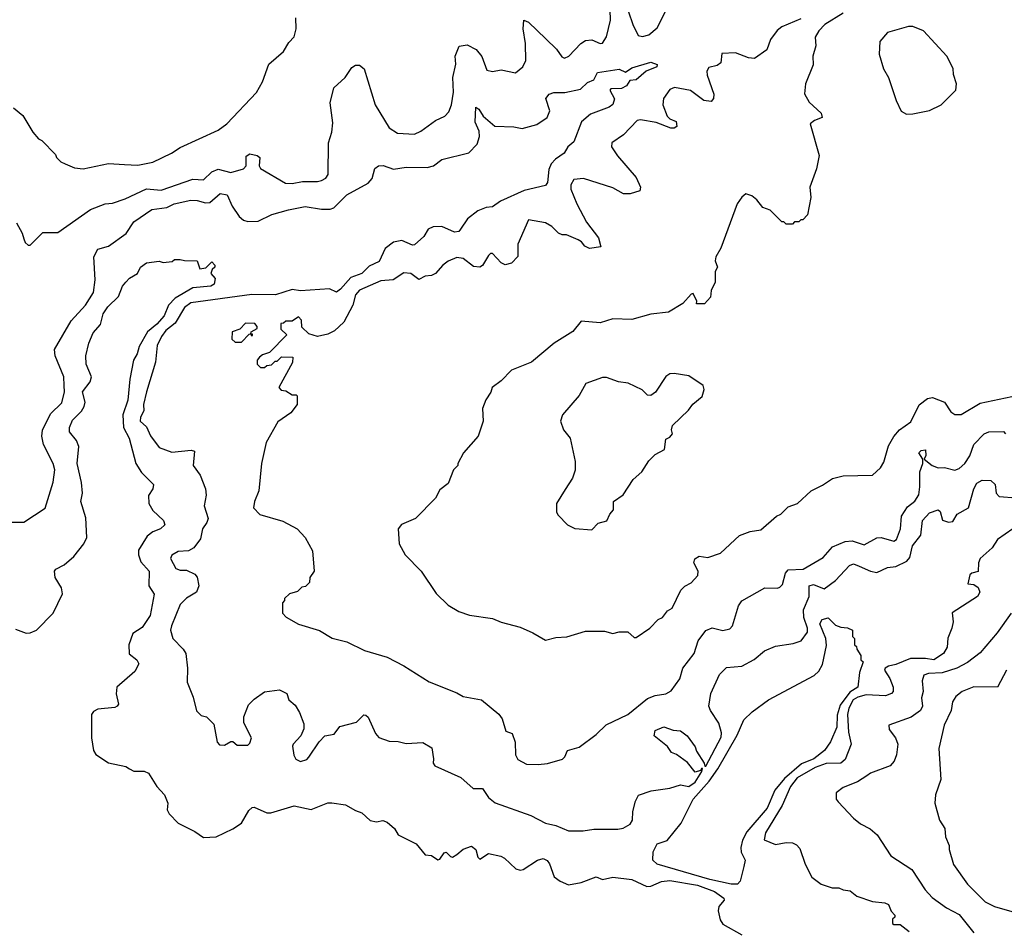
# Model space of a CAD drawing. Extents: x 2210602 to 2357277, y 510288 to 673808.
# Tile 89 of 256: x 2276065 to 2280729, y 546593 to 550908. Entities that reach past the tile are written whole.
import ezdxf

# ---------------------------------------------------------------- set-up
doc = ezdxf.new("R2010")
doc.units = 0

msp = doc.modelspace()

# ---------------------------------------------------------------- linework, layer by layer
at = {"layer": '0CON05XD'}
for points in [[(2278927.6, 551007.6), (2278968.6, 550885), (2278995, 550833.3), (2279015, 550828), (2279045, 550836), (2279085, 550870), (2279123.6, 550946.4)], [(2276035, 550491.2), (2276080, 550455), (2276127.5, 550375), (2276153.6, 550343.6), (2276170, 550335), (2276235, 550270), (2276240, 550255), (2276260, 550235), (2276280, 550225), (2276325, 550206.7), (2276365, 550202), (2276485, 550227.5), (2276561.9, 550221.9), (2276625, 550218.6), (2276695, 550232.9), (2276783.7, 550276.3), (2276825, 550303.3), (2277005.6, 550384.4), (2277045.5, 550414.5), (2277186.8, 550563.2), (2277215.9, 550614.1), (2277245, 550697.5), (2277315, 550757.5), (2277339.5, 550800.5), (2277365, 550827.5), (2277374.2, 550865), (2277373.4, 550916.6)], [(2276050, 549945), (2276077, 549897), (2276085, 549870), (2276091.7, 549851.7), (2276105, 549840), (2276115, 549840), (2276175, 549900), (2276245, 549900), (2276400.9, 550009.1), (2276470, 550035), (2276505, 550038), (2276565, 550058.6), (2276665, 550106.4), (2276735, 550100), (2276885, 550151.9), (2276935, 550150), (2276975, 550187.8), (2277005, 550200), (2277065, 550184.2), (2277125, 550200.8), (2277137.5, 550215), (2277138.3, 550261.7), (2277155, 550273.3), (2277190, 550265), (2277202.5, 550255), (2277200, 550215), (2277205, 550203.3), (2277323.6, 550133.6), (2277355, 550131.2), (2277405, 550142), (2277475, 550141.2), (2277495, 550146.7), (2277515, 550157.5), (2277526.7, 550175), (2277528, 550325), (2277544, 550375), (2277548.8, 550418.8), (2277536.2, 550515), (2277552.5, 550585), (2277606.4, 550633.6), (2277638.3, 550681.7), (2277655, 550693.3), (2277675, 550693.3), (2277696.1, 550676.1), (2277748.8, 550505), (2277815, 550396.2), (2277855, 550370), (2277935, 550366), (2277965, 550380), (2278035, 550431.2), (2278078.8, 550451.2), (2278097.7, 550472.3), (2278110, 550505), (2278120, 550565), (2278117.1, 550635), (2278131.7, 550698.3), (2278128, 550735), (2278146.4, 550783.6), (2278185, 550788.8), (2278227, 550767), (2278253.6, 550733.6), (2278278.3, 550668.3), (2278305, 550663.3), (2278345, 550670), (2278413.6, 550656.4), (2278448.8, 550685), (2278462, 550715), (2278460.8, 550795), (2278450, 550865), (2278453.6, 550906.4), (2278475, 550896.7), (2278557.8, 550817.8), (2278608.3, 550768.3), (2278633, 550733), (2278645, 550726.2), (2278666.7, 550735), (2278722.5, 550795), (2278745, 550810), (2278775, 550813.1), (2278815, 550795.8), (2278825, 550797.5), (2278845, 550826.7), (2278863.6, 550906.4), (2278862.5, 550955)], [(2279965, 550939.4), (2279878.8, 550885), (2279850, 550855), (2279833.3, 550825), (2279836.7, 550785), (2279822.5, 550735), (2279823.3, 550695), (2279786.7, 550605), (2279783, 550557), (2279805, 550516.7), (2279862, 550465), (2279866.7, 550445), (2279829.3, 550430.7), (2279810, 550415), (2279852.5, 550265), (2279839.3, 550200.7), (2279807.5, 550115), (2279812.5, 550065), (2279797, 549983), (2279775, 549960), (2279765, 549960), (2279755, 549950), (2279735, 549950), (2279725, 549940), (2279695, 549940), (2279685, 549950), (2279675, 549950), (2279633, 549993), (2279620, 550005), (2279585, 550017.5), (2279557.5, 550055), (2279533.6, 550073.6), (2279505, 550082.5), (2279485, 550067.5), (2279463.8, 550035), (2279386.7, 549825), (2279363.3, 549785), (2279360, 549765), (2279370, 549735), (2279360, 549715), (2279360, 549665), (2279340, 549625), (2279337, 549593), (2279308.3, 549561.7), (2279271.7, 549561.7), (2279272.5, 549575), (2279255, 549610), (2279245, 549607.5), (2279206.9, 549563.1), (2279138.3, 549521.7), (2279055, 549512.5), (2278965, 549486.7), (2278875, 549490), (2278815, 549471.2), (2278725, 549480), (2278685, 549430), (2278597.5, 549375), (2278490, 549285), (2278395, 549247.5), (2278345, 549197.5), (2278302.5, 549165), (2278297, 549143), (2278273, 549107), (2278257.5, 549065), (2278260, 549005), (2278237.5, 548935), (2278167.5, 548855), (2278140, 548805), (2278140, 548795), (2278120, 548775), (2278095, 548710), (2278055, 548680), (2278035, 548640), (2277940, 548545), (2277873.9, 548516.1), (2277857.5, 548495), (2277862.5, 548425), (2277891.7, 548371.7), (2277966.7, 548295), (2278038.3, 548188.3), (2278093.9, 548133.9), (2278145, 548103.3), (2278195, 548086.7), (2278305, 548070), (2278345, 548053.3), (2278435, 548030), (2278495, 548003.3), (2278555, 547967.5), (2278605, 547980), (2278656.4, 547983.6), (2278745, 548010), (2278835, 548010), (2278875, 548000), (2278905, 548007.5), (2278945, 548007.5), (2278975, 547980), (2278985, 547980), (2279050, 548025), (2279090, 548065), (2279110, 548075), (2279133.6, 548106.4), (2279155, 548120), (2279196.7, 548205), (2279215, 548223.3), (2279245, 548240), (2279277.5, 548275), (2279278.8, 548295), (2279258.8, 548335), (2279263.3, 548353.3), (2279283.9, 548366.1), (2279325, 548358.8), (2279385, 548380), (2279475, 548463.3), (2279525, 548482.5), (2279575, 548490), (2279650, 548555), (2279670, 548565), (2279705, 548600), (2279750, 548615), (2279813.9, 548676.1), (2279868.3, 548701.7), (2279915, 548733.3), (2279965, 548746.7), (2280105, 548750), (2280142.5, 548785), (2280158.3, 548811.7), (2280181.2, 548888.8), (2280205, 548933.3), (2280233.3, 548965), (2280287, 549003), (2280325, 549082.5), (2280365, 549113.3), (2280388.3, 549118.3), (2280446.1, 549096.1), (2280475, 549050), (2280495, 549037.5), (2280525, 549037.5), (2280615, 549091.2), (2280765, 549123.3)], [(2279765, 550912.5), (2279675.4, 550874.6), (2279652.6, 550857.4), (2279622, 550815), (2279603.8, 550765), (2279545, 550723.8), (2279517.7, 550727.7), (2279455, 550752), (2279391.7, 550748.3), (2279385.8, 550704.2), (2279368.1, 550691.9), (2279328.6, 550681.4), (2279319.2, 550665), (2279320.8, 550645), (2279352.5, 550555), (2279352, 550535), (2279339.7, 550520.3), (2279305.5, 550525.5), (2279242.7, 550572.7), (2279166.2, 550586.2), (2279145, 550577.8), (2279114.3, 550535), (2279112.2, 550505), (2279131.5, 550451.5), (2279145, 550438), (2279175, 550426), (2279177.3, 550402.7), (2279165.6, 550394.4), (2279150, 550395), (2279080.3, 550420.3), (2279005, 550433.1), (2278989.7, 550430.3), (2278925, 550363.1), (2278870, 550325), (2278868.8, 550305), (2278897.5, 550262.5)], [(2280265, 550460), (2280295, 550462.5), (2280375, 550477.5), (2280430, 550505), (2280500, 550575), (2280502.5, 550605), (2280488.3, 550648.3), (2280487, 550677), (2280457.5, 550735), (2280346.1, 550856.1), (2280295, 550876.7), (2280275, 550876.7), (2280175, 550847.5), (2280140, 550805), (2280136.7, 550745), (2280156.1, 550676.1), (2280180, 550635), (2280216.7, 550525), (2280240, 550475), (2280265, 550460)], [(2277337.6, 550007.6), (2277417.8, 550022.2), (2277495, 550010.5), (2277535, 550010), (2277553.8, 550016.2), (2277615, 550077.5), (2277715, 550134), (2277734, 550155), (2277746.8, 550203.2), (2277765, 550215.6), (2277787.3, 550217.3), (2277835, 550200), (2277895, 550209.6), (2277995, 550208.2), (2278025, 550215.6), (2278065, 550246.2), (2278192.4, 550277.6), (2278232.4, 550317.6), (2278243.1, 550355), (2278240.7, 550380.7), (2278222.1, 550422.1), (2278225, 550493.8), (2278240.6, 550485), (2278260.6, 550450.6), (2278315, 550404), (2278405, 550400.6), (2278445, 550392.9), (2278515, 550411.9), (2278564.2, 550445), (2278575.8, 550475.8), (2278556.7, 550535), (2278573.3, 550555), (2278595, 550564), (2278647, 550563), (2278720.7, 550579.3), (2278755, 550610), (2278785, 550622.5), (2278802.5, 550657.5), (2278905, 550673.8), (2278935, 550660), (2278965, 550680), (2279055, 550707.5), (2279085, 550696.7), (2279082.5, 550685), (2279032.5, 550665), (2278985, 550622.5), (2278955, 550620), (2278940, 550595), (2278915, 550582.5), (2278865, 550580), (2278860, 550575), (2278883, 550533), (2278874.1, 550505.9), (2278856.8, 550493.2), (2278768.9, 550461.1), (2278726.3, 550423.7), (2278690, 550330), (2278662, 550305), (2278644.5, 550275.5), (2278603.1, 550246.9), (2278583.1, 550225), (2278571.2, 550198.8), (2278565, 550137.5), (2278555, 550122.5), (2278455, 550098.8), (2278342.3, 550047.7), (2278305, 550021.2), (2278275, 550018.1), (2278235, 550002.5), (2278185.6, 549965), (2278153.8, 549915), (2278145, 549904), (2278125, 549901.4), (2278065, 549928.6), (2278023.4, 549926.6), (2278000, 549915), (2277979.3, 549880.7), (2277935, 549841.1), (2277925, 549839.4), (2277875, 549862.2), (2277835, 549854.5), (2277796, 549824), (2277768.4, 549761.6), (2277719.7, 549740.3), (2277685.3, 549704.7), (2277633.3, 549686.7), (2277585, 549631.1), (2277565, 549617.1), (2277533.2, 549633.2), (2277395, 549623.5), (2277355, 549629), (2277276.1, 549603.9), (2277165, 549606.1), (2276875, 549566.2), (2276846, 549545), (2276800.7, 549469.3), (2276757.9, 549435), (2276736.2, 549406.2), (2276716.9, 549365), (2276708.1, 549285), (2276666.2, 549145), (2276652, 549085), (2276652.5, 549055), (2276637.1, 549025), (2276635.8, 549005), (2276665, 548978.8), (2276685, 548936.2), (2276725, 548880.8), (2276785, 548858.1), (2276877.7, 548867.7), (2276893.8, 548863.8), (2276886.4, 548795), (2276920, 548750), (2276945.4, 548685.4), (2276947.9, 548655), (2276939.5, 548605), (2276957.1, 548545), (2276951.9, 548525), (2276931.4, 548495), (2276921.3, 548448.7), (2276890, 548405), (2276865, 548391.2), (2276815, 548387.5), (2276785, 548370), (2276780, 548355), (2276805, 548307.5), (2276825, 548298.8), (2276855, 548298.8), (2276895, 548280), (2276905.8, 548265.8), (2276914, 548225), (2276903.3, 548195), (2276855, 548166.2), (2276825, 548136.7), (2276784.1, 548035.9), (2276780, 548015), (2276790, 547975), (2276840, 547925), (2276851.2, 547905), (2276860, 547835), (2276858.3, 547768.3), (2276887, 547697), (2276903, 547633), (2276925, 547610), (2276950, 547605), (2276985, 547570), (2277000, 547485), (2277011.7, 547471.7), (2277035, 547470), (2277065, 547487.5), (2277075, 547487.5), (2277095, 547470), (2277145, 547470), (2277155, 547480), (2277162.5, 547505), (2277126.7, 547576.7), (2277126.2, 547605), (2277148.8, 547661.2), (2277175, 547688.8), (2277225, 547722.5), (2277295, 547732.5), (2277330, 547715), (2277340, 547685), (2277369.3, 547659.3), (2277390, 547625), (2277411.7, 547571.7), (2277411.7, 547548.3), (2277397.5, 547515), (2277360, 547475), (2277357.5, 547465), (2277363, 547423), (2277373.6, 547403.6), (2277395, 547392.5), (2277425, 547402.5), (2277435, 547412.5), (2277483.9, 547486.1), (2277510, 547515), (2277555, 547522.5), (2277581.7, 547558.3), (2277660.7, 547579.3), (2277695, 547613.3), (2277705, 547612.5), (2277715, 547602.5), (2277750, 547525), (2277766.4, 547506.4), (2277815, 547488.8), (2277857.7, 547487.7), (2277895, 547478.8), (2277975, 547482.5), (2278017.3, 547457.3), (2278025.8, 547405), (2278023.3, 547385), (2278031.7, 547371.7), (2278155, 547316.7), (2278212.5, 547265), (2278257.5, 547265), (2278285, 547222), (2278316.8, 547196.8), (2278486.9, 547136.9), (2278555, 547100), (2278605, 547090), (2278665, 547063.8), (2278734.1, 547064.1), (2278785, 547072), (2278898.3, 547071.7), (2278923.3, 547076.7), (2278957.5, 547095), (2278967.5, 547115), (2278970, 547155), (2278982.5, 547205), (2278997, 547233), (2279056, 547254), (2279145, 547266.7), (2279195, 547282.5), (2279235, 547274), (2279264.2, 547295), (2279296.2, 547345), (2279300, 547360), (2279295, 547360), (2279290, 547350), (2279265, 547342.5), (2279228, 547388), (2279176.2, 547426.2), (2279152.5, 547435), (2279133.9, 547463.9), (2279070, 547515), (2279075, 547540), (2279116.7, 547556.7), (2279160.7, 547540.7), (2279195, 547538.8), (2279227.5, 547515), (2279265, 547462.5), (2279271.7, 547441.7), (2279307.5, 547385), (2279310, 547370), (2279315, 547370), (2279387.7, 547507.7), (2279389.3, 547529.3), (2279376.2, 547575), (2279336.7, 547635), (2279330, 547655), (2279338.1, 547715), (2279380, 547805), (2279412.3, 547837.7), (2279485, 547844.3), (2279543.6, 547876.4), (2279593, 547917), (2279645, 547940), (2279728.7, 547951.3), (2279766.2, 547965), (2279797.1, 548005), (2279797.5, 548025), (2279779.7, 548075), (2279777.7, 548112.3), (2279804.6, 548175), (2279804.5, 548225.5), (2279825, 548231.1), (2279875, 548211.2), (2279929.6, 548250.4), (2279995, 548322), (2280015, 548329.2), (2280041.7, 548318.3), (2280095, 548294.5), (2280125, 548288.1), (2280175, 548311.9), (2280215, 548317.5), (2280267.4, 548342.6), (2280280.9, 548359.1), (2280294.5, 548415), (2280332.9, 548465), (2280341.2, 548535), (2280375, 548571.2), (2280415, 548586.2), (2280425, 548577.5), (2280436.1, 548536.1), (2280465, 548526.7), (2280485, 548530), (2280505.8, 548564.2), (2280559.2, 548595), (2280584.3, 548685.7), (2280598.3, 548711.7), (2280623.9, 548726.1), (2280665, 548723.8), (2280685.6, 548705.6), (2280690.8, 548665), (2280705, 548648), (2280785, 548642.5)], [(2278897.5, 550262.5), (2278985, 550160), (2279005.8, 550115), (2279003.3, 550096.7), (2278956.4, 550083.6), (2278925, 550082.5), (2278875, 550110.8), (2278735, 550155.8), (2278689.3, 550150.7), (2278676.2, 550125), (2278676.2, 550105), (2278704.3, 550035), (2278749.3, 549949.3), (2278806, 549875), (2278818.3, 549831.7), (2278764.2, 549824.2), (2278742.5, 549835), (2278725.9, 549855.9), (2278710, 549865), (2278655, 549888.8), (2278635, 549888.8), (2278617.3, 549897.3), (2278585, 549928), (2278555, 549946.2), (2278475, 549960), (2278424.4, 549845), (2278424.3, 549785.7), (2278395, 549753.8), (2278365, 549746.7), (2278345, 549756.2), (2278305, 549800), (2278295, 549800), (2278285, 549790), (2278257.1, 549742.9), (2278244, 549736), (2278215, 549738.8), (2278165, 549777.1), (2278135, 549780.8), (2278095, 549764), (2278068.8, 549745), (2278034.4, 549705.6), (2278015, 549695.8), (2277985, 549693.3), (2277955, 549677.5), (2277917.5, 549705), (2277885, 549708.8), (2277834.2, 549675.8), (2277775, 549670.6), (2277675, 549625.7), (2277656.2, 549605), (2277643.3, 549555), (2277600, 549475), (2277556.1, 549433.9), (2277525, 549417.5), (2277475, 549407.5), (2277435, 549420), (2277401.7, 549451.7), (2277400, 549485), (2277385, 549500), (2277355, 549480), (2277325, 549480), (2277315, 549470), (2277301.7, 549468.3), (2277301.7, 549441.7), (2277330, 549415), (2277248.3, 549331.7), (2277215, 549320), (2277201.7, 549308.3), (2277190, 549295), (2277190, 549275), (2277205, 549260), (2277225, 549260), (2277235, 549270), (2277257, 549273), (2277275, 549290), (2277285, 549290), (2277305, 549310), (2277358.3, 549308.3), (2277357, 549283), (2277292.5, 549165), (2277303, 549153), (2277325, 549150), (2277355, 549130), (2277375, 549130), (2277380, 549125), (2277380, 549085), (2277350, 549045), (2277287, 549003), (2277232.5, 548905), (2277210, 548805), (2277197.5, 548675), (2277177.5, 548625), (2277172.5, 548595), (2277203, 548563), (2277311.7, 548531.7), (2277380, 548495), (2277417.5, 548455), (2277451.7, 548391.7), (2277460, 548295), (2277440, 548265), (2277438.3, 548241.7), (2277418.3, 548221.7), (2277401.7, 548218.3), (2277381.7, 548198.3), (2277343, 548187), (2277320, 548165), (2277320, 548155), (2277310, 548145), (2277310, 548095), (2277327, 548077), (2277385, 548043.3), (2277485, 548013.3), (2277545, 547977.5), (2277615, 547960), (2277698.3, 547918.3), (2277805, 547886.7), (2277885, 547846.7), (2278005, 547770), (2278135, 547717.5), (2278165, 547700), (2278252.5, 547685), (2278335, 547617.5), (2278350, 547595), (2278367, 547537), (2278397.5, 547525), (2278412, 547485), (2278413.8, 547425), (2278425, 547402.5), (2278465, 547380), (2278520.7, 547379.3), (2278565, 547383.3), (2278636.1, 547403.9), (2278647.5, 547415), (2278660, 547445), (2278715, 547460), (2278795, 547520), (2278842.7, 547567.3), (2278945, 547616), (2279038.5, 547691.5), (2279075, 547705.8), (2279125, 547713.8), (2279151.7, 547728.3), (2279192.5, 547785), (2279206.9, 547835), (2279259.5, 547905), (2279279.1, 547965), (2279315, 548014.2), (2279345, 548025.7), (2279395, 548013.8), (2279428.3, 548021.7), (2279441.2, 548035), (2279470, 548130), (2279486.2, 548153.8), (2279595, 548215.6), (2279655, 548213.8), (2279665, 548218.8), (2279677.7, 548232.3), (2279693.1, 548285), (2279705, 548300.8), (2279775.5, 548304.5), (2279870.5, 548359.5), (2279915, 548410.8), (2279975.4, 548434.6), (2280008, 548438), (2280065, 548420), (2280125, 548453.1), (2280145, 548454.4), (2280205, 548436.2), (2280218.8, 548445), (2280237.1, 548495), (2280241.8, 548555), (2280270.8, 548599.2), (2280305, 548627.1), (2280324, 548656), (2280329.6, 548695), (2280328.5, 548765), (2280343.3, 548805), (2280342.5, 548825), (2280324, 548855), (2280335, 548866.2), (2280355, 548870), (2280356.7, 548843.3), (2280350, 548825), (2280386.7, 548795), (2280415, 548784.4), (2280445, 548786), (2280495, 548774), (2280515, 548781.4), (2280541.4, 548805), (2280565, 548842), (2280584.2, 548895), (2280634, 548945), (2280655, 548955.8), (2280725, 548956), (2280735, 548946.2)], [(2276025, 548527.5), (2276085, 548527.5), (2276186.1, 548593.9), (2276224.1, 548715.9), (2276232, 548775), (2276224, 548805), (2276177.1, 548895), (2276169.4, 548935), (2276173, 548963), (2276210.3, 549039.7), (2276265, 549093.3), (2276276.5, 549145), (2276275.6, 549174.4), (2276274, 549215), (2276233.3, 549315), (2276230, 549345), (2276309.6, 549480.4), (2276376.5, 549555), (2276414.6, 549615), (2276423.2, 549675), (2276415.6, 549785), (2276435, 549820.8), (2276485, 549835.6), (2276569.2, 549895), (2276605, 549950), (2276691.2, 550008.8), (2276761.2, 550018.8), (2276797.5, 550035), (2276875, 550053.3), (2276905, 550052.2), (2276945, 550040), (2276965, 550041.4), (2277015, 550084), (2277047.7, 550077.7), (2277071.4, 550025), (2277105, 549975.7), (2277125, 549958.9), (2277145, 549951.5), (2277195, 549952.9), (2277259.2, 549985), (2277337.6, 550007.6)], [(2276045, 548020), (2276095, 548001.4), (2276115, 548002.2), (2276145, 548015.6), (2276223.5, 548095), (2276267, 548187), (2276262.5, 548215), (2276232.5, 548265), (2276230, 548295), (2276236.2, 548305), (2276275.9, 548324.1), (2276321.9, 548365), (2276368.9, 548425), (2276383.5, 548455), (2276378, 548548), (2276354, 548625), (2276362.9, 548665), (2276357.5, 548715), (2276337.5, 548805), (2276344.6, 548885), (2276333.9, 548913.9), (2276301.4, 548955), (2276300.6, 548975), (2276315, 549010.8), (2276357, 549053), (2276370, 549075), (2276374.4, 549095), (2276361.9, 549145), (2276398.7, 549191.3), (2276405.7, 549215), (2276380, 549275), (2276378.8, 549315), (2276392, 549375), (2276413.8, 549425), (2276447, 549463), (2276460, 549515), (2276482.7, 549547.3), (2276533, 549597), (2276552.5, 549645), (2276567.5, 549665), (2276585, 549683.3), (2276622.5, 549705), (2276637.5, 549735), (2276665, 549756), (2276725, 549763.3), (2276745, 549757.5), (2276787, 549763), (2276798.3, 549771.7), (2276825, 549772.5), (2276845, 549766.7), (2276906.2, 549766.2), (2276918.3, 549728.3), (2276947, 549733), (2276975, 549760), (2276990, 549745), (2276990, 549735), (2276977.5, 549725), (2276970, 549705), (2276991.7, 549681.7), (2276986.7, 549655), (2276970, 549645), (2276885, 549637.5), (2276801.1, 549588.9), (2276769.2, 549555), (2276750, 549505), (2276714.4, 549465), (2276670.8, 549429.2), (2276631.2, 549358.8), (2276621.9, 549325), (2276604.6, 549295.4), (2276587.1, 549205), (2276576.6, 549105), (2276553.3, 549035), (2276557.3, 548975), (2276583.8, 548925), (2276615.6, 548805), (2276642.6, 548762.6), (2276698.8, 548705), (2276696, 548685), (2276675.9, 548654.1), (2276677.5, 548615), (2276695, 548582), (2276746.7, 548535), (2276753.3, 548515), (2276731.2, 548495), (2276695, 548480.6), (2276668.8, 548461.2), (2276627.1, 548395), (2276627.7, 548372.3), (2276639.4, 548339.4), (2276678.2, 548295), (2276676.9, 548225), (2276702.5, 548185), (2276683.5, 548085), (2276645, 548028.5), (2276600.9, 547999.1), (2276582.2, 547945), (2276583.6, 547903.6), (2276620, 547875), (2276630, 547855), (2276610.5, 547819.5), (2276524.4, 547745.6), (2276522.7, 547712.7), (2276533.3, 547665), (2276527.5, 547655), (2276515, 547648.8), (2276435, 547640), (2276415, 547629.2), (2276405.8, 547615), (2276405.8, 547505), (2276414, 547445), (2276425, 547426.7), (2276485, 547386), (2276568.3, 547368.3), (2276585, 547357.5), (2276605, 547346.7), (2276655, 547347.5), (2276675, 547336.7), (2276713.9, 547273.9), (2276751.2, 547235), (2276766, 547195), (2276763.9, 547163.9), (2276772.5, 547145), (2276815, 547100), (2276895, 547061.2), (2276935, 547032.5), (2276995, 547036), (2277075, 547073.8), (2277115, 547101.2), (2277149.7, 547160.3), (2277165.8, 547174.2), (2277175, 547176), (2277235, 547150), (2277255, 547149.2), (2277365, 547182.5), (2277445, 547165.8), (2277525, 547196.7), (2277543, 547197), (2277607.7, 547187.7), (2277655, 547160), (2277685, 547150), (2277725, 547113.8), (2277755, 547106.2), (2277785, 547113.3), (2277805, 547106), (2277840, 547075), (2277857.5, 547045), (2277943, 547003), (2277985, 546950), (2278015, 546947.5), (2278045, 546927.5), (2278055, 546930), (2278075, 546960), (2278085, 546962.5), (2278105, 546942.5), (2278115, 546940), (2278135, 546952.5), (2278165, 546977.5), (2278205, 546991.2), (2278225.8, 546975.8), (2278235, 546940), (2278245, 546930), (2278285, 546956.2), (2278344.2, 546944.2), (2278361.2, 546935), (2278415, 546883.8), (2278435, 546878), (2278449.7, 546880.3), (2278517.5, 546925), (2278545, 546933.3), (2278563.9, 546923.9), (2278575, 546907.5), (2278596.8, 546846.8), (2278625.5, 546825.5), (2278665, 546808.6), (2278725, 546818.6), (2278795, 546846.7), (2278825, 546833.3), (2278875, 546843.8), (2278965, 546834.2), (2279035, 546800), (2279055, 546802.5), (2279105, 546823.6), (2279145, 546828), (2279276, 546806), (2279356.5, 546776.5), (2279400, 546745), (2279401.4, 546735), (2279377.5, 546705), (2279373.3, 546685), (2279382.6, 546642.6), (2279395, 546621.4), (2279485, 546572)], [(2277115, 549380), (2277151.7, 549418.3), (2277160, 549420), (2277161.7, 549411.7), (2277168.3, 549411.7), (2277168.3, 549418.3), (2277160, 549420), (2277161.7, 549428.3), (2277190, 549445), (2277190, 549455), (2277178.3, 549468.3), (2277135, 549470), (2277108.3, 549441.7), (2277071.7, 549428.3), (2277070, 549395), (2277085, 549380), (2277115, 549380)], [(2278775, 548490), (2278805, 548522.5), (2278846.7, 548533.3), (2278860, 548565), (2278877.5, 548585), (2278877.5, 548625), (2278923.9, 548656.1), (2278971.2, 548728.8), (2279012.5, 548765), (2279045, 548817.5), (2279075, 548847.5), (2279119.3, 548870.7), (2279125, 548920), (2279145, 548930), (2279157.5, 548945), (2279153.3, 548965), (2279157.5, 548985), (2279233, 549057), (2279253.6, 549086.4), (2279297.3, 549122.7), (2279308, 549155), (2279303.3, 549175), (2279235, 549221.2), (2279165, 549231.4), (2279145, 549230), (2279125, 549217.5), (2279076.9, 549143.1), (2279055, 549126.7), (2279039.3, 549129.3), (2279013.6, 549153.6), (2278947.5, 549185), (2278902.1, 549192.1), (2278845, 549212.5), (2278825, 549212.5), (2278746, 549184), (2278715, 549126.7), (2278636, 549035), (2278626, 549005), (2278641.2, 548965), (2278673.3, 548925), (2278696.2, 548815), (2278696.1, 548773.9), (2278683.3, 548735), (2278648.3, 548681.7), (2278607.5, 548615), (2278607.5, 548575), (2278615, 548560), (2278660, 548515), (2278695, 548497.5), (2278775, 548490)], [(2280805, 548520), (2280696, 548445), (2280671.4, 548405), (2280614.2, 548355), (2280607.1, 548335), (2280605, 548293.3), (2280575, 548286), (2280565, 548276.7), (2280556.7, 548235), (2280585, 548231.8), (2280605, 548216.7), (2280612.4, 548195), (2280602.1, 548175), (2280482.5, 548097.5), (2280486, 548055), (2280480.8, 548025), (2280462.1, 547977.9), (2280457.8, 547935), (2280441.4, 547905), (2280395, 547874.1), (2280355, 547881.5), (2280285, 547881), (2280215, 547851.8), (2280180, 547845), (2280164.3, 547835), (2280160.8, 547825), (2280186.2, 547786.2), (2280202.2, 547745), (2280203.1, 547725), (2280195.4, 547714.6), (2280165.5, 547704.5), (2280075, 547708.8), (2280035, 547697.7), (2280013.5, 547685), (2279992.3, 547645), (2279986.7, 547615), (2279991.2, 547531.2), (2280003.3, 547475), (2279975, 547402.9), (2279955, 547385.6), (2279885, 547384), (2279832.5, 547365), (2279748.2, 547315), (2279716.7, 547275), (2279676.1, 547183.9), (2279597.5, 547055), (2279591.7, 547021.7), (2279645, 547000), (2279695, 547008.8), (2279725, 547006.7), (2279745, 546997.5), (2279760.7, 546980.7), (2279786.4, 546906.4), (2279817.5, 546845), (2279861.7, 546811.7), (2279913.6, 546793.6), (2279945, 546793.3), (2279965, 546783.8), (2279999.3, 546779.3), (2280030, 546755), (2280105, 546730), (2280163.3, 546723.3), (2280180, 546715), (2280193, 546683), (2280210, 546665), (2280210, 546655), (2280200, 546645), (2280200, 546625), (2280205, 546620), (2280235, 546620), (2280277.7, 546587.7)], [(2279435, 546810.9), (2279334.1, 546834.1), (2279085, 546906.2), (2279063.8, 546925), (2279065.4, 546965), (2279085, 547002.5), (2279131.4, 547018.6), (2279198.8, 547101.2), (2279255, 547214.2), (2279331.2, 547298.8), (2279372.1, 547357.9), (2279462.9, 547517.1), (2279495, 547590), (2279535, 547628.6), (2279612, 547685), (2279828.9, 547801.1), (2279849.8, 547820.2), (2279867.8, 547852.2), (2279887.3, 547942.7), (2279883.3, 547975), (2279854.6, 548045.4), (2279866.7, 548065), (2279895, 548073.8), (2279928.6, 548038.6), (2279955, 548028.8), (2279986.4, 548026.4), (2280010, 548015), (2280010, 547985), (2280020, 547975), (2280020, 547945), (2280028.3, 547938.3), (2280030, 547925), (2280050, 547895), (2280050, 547875), (2280060, 547865), (2280042.5, 547815), (2280035.8, 547745), (2279998, 547722), (2279950.9, 547659.1), (2279937.2, 547612.8), (2279935.5, 547555), (2279905, 547486.2), (2279876.7, 547445), (2279826, 547405), (2279768, 547382), (2279688.3, 547311.7), (2279642.6, 547257.4), (2279605, 547171.4), (2279509.8, 547060.2), (2279489.5, 547020.5), (2279480.4, 546985), (2279483.1, 546963.1), (2279502.2, 546925), (2279495.3, 546894.7), (2279478.2, 546825), (2279465, 546811.2), (2279435, 546810.9)], [(2280760.8, 548095), (2280695, 548002.5), (2280615, 547908), (2280555, 547862.5), (2280504.6, 547835.4), (2280435, 547813.6), (2280369.8, 547810.2), (2280348.1, 547801.9), (2280340, 547775), (2280344.3, 547725), (2280336, 547695), (2280342, 547655), (2280332, 547635), (2280287.9, 547602.1), (2280182.5, 547565), (2280183.3, 547545), (2280213.8, 547505), (2280224, 547475), (2280218.8, 547425), (2280206.7, 547395), (2280187.7, 547372.3), (2280095, 547337.5), (2280077.5, 547325), (2280033.6, 547296.4), (2279965, 547270), (2279932.5, 547245), (2279933.3, 547215), (2279941.7, 547201.7), (2280014.1, 547124.1), (2280047.7, 547097.7), (2280094.1, 547074.1), (2280126.7, 547045), (2280191.2, 546945), (2280290.6, 546880.6), (2280354.4, 546784.4), (2280387.9, 546747.9), (2280455, 546699.2), (2280515, 546667.1), (2280585, 546580)], [(2280740, 547825), (2280697.5, 547745), (2280585, 547746.9), (2280530, 547725), (2280499.7, 547700.3), (2280482.9, 547675), (2280477.1, 547635), (2280444.2, 547565), (2280419.2, 547455), (2280427.7, 547307.7), (2280402.9, 547235), (2280400, 547195), (2280422.5, 547115), (2280447.5, 547075), (2280450, 547035), (2280467.5, 546995), (2280467.5, 546975), (2280488.8, 546905), (2280555, 546811.2), (2280638.3, 546728.3), (2280682.5, 546705), (2280775, 546678.6)]]:
    msp.add_lwpolyline(points, dxfattribs=at)

doc.saveas('drawing.dxf')
